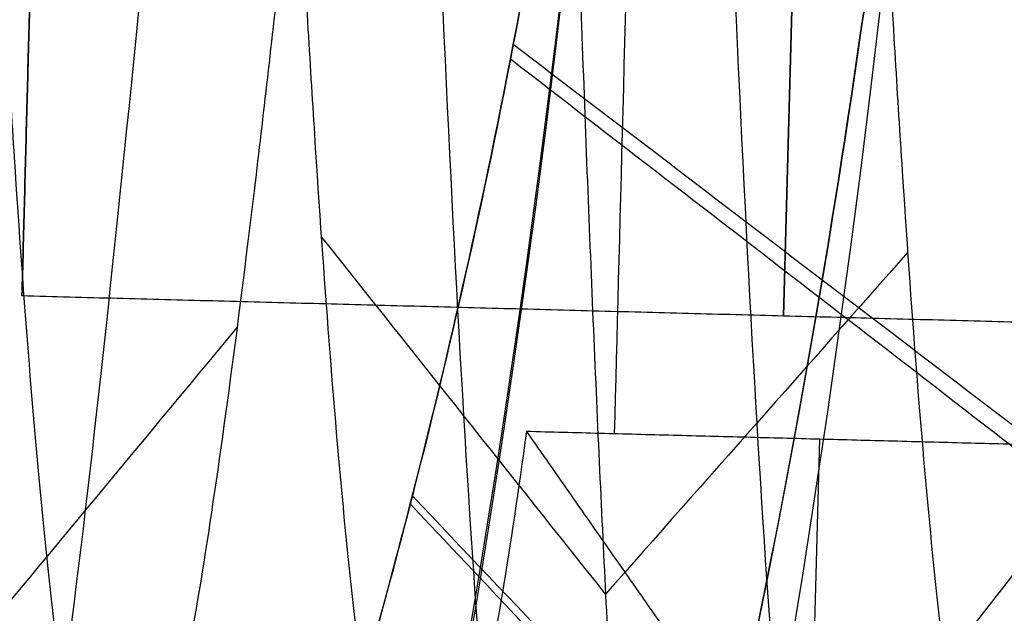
# Model space of a CAD drawing. Header units: millimetres. Extents: x -657 to 864, y -831 to 851.
# Tile 25 of 256: x -385.188 to -384.412, y -4.582 to -4.114. Entities that reach past the tile are written whole.
import ezdxf

# ---------------------------------------------------------------- set-up
doc = ezdxf.new("R2010")
doc.units = ezdxf.units.MM
doc.layers.add('Default', color=7, linetype='Continuous', true_color=0x000000)

msp = doc.modelspace()

# ---------------------------------------------------------------- linework, layer by layer
at = {"layer": 'Default', "color": 18, "true_color": 0x000000}
for p, q in [((-385.1250462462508, -2.023240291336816, 717.461257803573), (-385.1860041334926, -4.331836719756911, 717.461257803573)), ((-384.5862131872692, -4.347674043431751, 717.4612578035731), (-384.5709737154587, -3.770524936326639, 716.4612578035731)), ((-384.5709737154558, -3.770524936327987, 718.461257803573), (-384.5862131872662, -4.347674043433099, 717.4612578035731)), ((-384.5660786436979, -4.7573106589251, 716.2142781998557), (-384.5578238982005, -4.444687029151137, 716.4636741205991))]:
    msp.add_line(p, q, dxfattribs=at)
for centre, radius in [((-394.6931993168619, -2.925698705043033, 742.4612578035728), 10.50000000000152), ((-394.6931993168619, -2.925698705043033, 742.7112578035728), 10.24999999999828), ((-394.6931993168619, -2.925698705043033, 742.9612578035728), 9.999999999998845)]:
    msp.add_circle(centre, radius, dxfattribs=at)
at = {"layer": 'Default', "color": 18, "true_color": 0x000000, "extrusion": (0, 0, -1)}
for centre, radius, start, end in [((394.6931993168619, -2.925698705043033, -703.961257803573), 10.5, 181.5125286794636, 1.512528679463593), ((394.6931993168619, -2.925698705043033, -718.4612578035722), 10.50000000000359, 192.1595480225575, 1.51252867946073), ((394.6931993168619, -2.925698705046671, -732.9612578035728), 10.49999999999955, 181.5125286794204, 1.512528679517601), ((394.6931993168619, -2.925698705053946, -703.4612578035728), 9.999999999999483, 181.5125286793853, 1.512528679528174)]:
    msp.add_arc(centre, radius, start, end, dxfattribs=at)
at = {"layer": 'Default', "color": 18, "true_color": 0x000000, "extrusion": (0.9996515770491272, -0.0263955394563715, 0)}
msp.add_arc((-13.34281924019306, 717.461257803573, -384.4681177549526), 1.600000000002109, 218.571428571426, 269.9999999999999, dxfattribs=at)
at = {"layer": 'Default'}
for points, degree in [([(-142.7061499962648, -13.54773861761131, -395.9604613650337), (-275.9932653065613, 119.7393766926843, -395.9604613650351), (-409.2803806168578, 253.0264920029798, -395.9604613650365)], 2), ([(-143.5015366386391, -12.92263167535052, -396.177017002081), (-276.0820117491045, 119.657843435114, -396.1770170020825), (-408.66248685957, 252.2383185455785, -396.1770170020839)], 2), ([(-151.6223767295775, -113.8989544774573, -356.836156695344), (-330.6293234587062, 65.10799225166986, -356.8361566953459), (-509.6362701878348, 244.1149389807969, -356.8361566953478)], 2), ([(-152.2206404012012, -113.3993914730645, -357.0781166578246), (-330.6784132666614, 65.05838139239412, -357.0781166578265), (-509.1361861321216, 243.5161542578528, -357.0781166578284)], 2), ([(-363.3699987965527, 241.8283149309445, -413.9261183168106), (-503.4233651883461, 101.7749485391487, -413.9261183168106), (-643.4767315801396, -38.27841785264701, -413.9261183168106)], 2), ([(-363.800970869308, 241.2678760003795, -413.6893534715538), (-503.3585952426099, 101.7102516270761, -413.6893534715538), (-642.9162196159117, -37.84737274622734, -413.6893534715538)], 2), ([(-236.2074047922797, 159.5297223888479, -441.8413755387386), (-398.6930848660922, -2.95595768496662, -441.8413755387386), (-561.1787649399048, -165.4416377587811, -441.8413755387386)], 2), ([(-236.6391460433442, 159.0979811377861, -441.5875282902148), (-398.6930848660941, -2.95595768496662, -441.5875282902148), (-560.7470236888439, -165.0098965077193, -441.5875282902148)], 2), ([(-645.7637930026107, 107.9870391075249, -356.8361566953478), (-466.7568462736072, -71.01990762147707, -356.8361566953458), (-287.7498995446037, -250.026854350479, -356.836156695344)], 2), ([(-645.165529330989, 107.4874761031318, -357.0781166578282), (-466.7077564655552, -70.97029676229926, -357.0781166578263), (-288.2499836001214, -249.4280696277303, -357.0781166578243)], 2), ([(-351.6645166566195, -39.41630832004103, -340.6566365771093), (-393.4089760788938, 2.328151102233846, -340.6566365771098), (-435.1534355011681, 44.07261052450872, -340.6566365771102)], 2), ([(-435.1534355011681, 44.07261052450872, -340.4027153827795), (-393.4089760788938, 2.328151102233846, -340.402715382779), (-351.6645166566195, -39.41630832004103, -340.4027153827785)], 2), ([(-351.6645166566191, -39.41630832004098, -340.529675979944), (-393.4089760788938, 2.328151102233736, -340.5296759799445), (-435.1534355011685, 44.07261052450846, -340.529675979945)], 2), ([(-362.23273423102, -49.98452589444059, -340.4027153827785), (-403.9771936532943, -8.24006647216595, -340.402715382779), (-445.7216530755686, 33.5043929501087, -340.4027153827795)], 2), ([(-445.7216530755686, 33.5043929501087, -340.6566365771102), (-403.9771936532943, -8.24006647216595, -340.6566365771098), (-362.23273423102, -49.98452589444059, -340.6566365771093)], 2), ([(-362.2327342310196, -49.98452589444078, -340.529675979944), (-403.9771936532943, -8.24006647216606, -340.5296759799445), (-445.7216530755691, 33.50439295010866, -340.529675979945)], 2), ([(-434.0161709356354, -247.7402303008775, -413.9261183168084), (-293.9628045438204, -107.6868639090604, -413.9261183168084), (-153.9094381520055, 32.36650248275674, -413.9261183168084)], 2), ([(-433.5851988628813, -247.1797913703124, -413.6893534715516), (-294.027574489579, -107.622166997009, -413.6893534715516), (-154.4699501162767, 31.93545737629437, -413.6893534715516)], 2), ([(261.8024072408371, -0.9853192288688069, 715.1900953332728), (261.8024072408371, -0.9853192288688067, 590), (-70, 0, 510), (-390, 0, 590), (-392.1932708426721, -2.90678684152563, 703.961257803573), (-392.1932708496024, -2.90678684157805, 721.161257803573), (-395.6326813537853, -10.92546980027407, 725.711257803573), (-398.6930848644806, -2.955957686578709, 721.161257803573), (-398.6930848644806, -2.955957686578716, 704.7612578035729), (-398.6930848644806, -2.955957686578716, 208.6144425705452)], 3)]:
    msp.add_open_spline(points, degree=degree, dxfattribs=at)
at = {"layer": 'Default', "color": 18, "true_color": 0x000000}
msp.add_rational_spline([(-384.1968577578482, -3.202851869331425, 737.961257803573), (-383.9197045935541, 7.293489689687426, 737.9612578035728), (-394.4160461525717, 7.570642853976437, 737.9612578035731), (-404.9123877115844, 7.847796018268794, 737.9612578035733), (-405.1895408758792, -2.648545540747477, 737.9612578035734), (-405.466694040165, -13.14488709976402, 737.9612578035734), (-394.9703524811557, -13.42204026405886, 737.9612578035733), (-384.4740109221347, -13.69919342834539, 737.9612578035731), (-384.1968577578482, -3.202851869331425, 737.961257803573)], [1, 0.7071067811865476, 1, 0.7071067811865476, 1, 0.7071067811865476, 1, 0.7071067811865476, 1], degree=2, knots=[-32.98672286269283, -32.98672286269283, -32.98672286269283, -16.49336143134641, -16.49336143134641, 0, 0, 16.49336143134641, 16.49336143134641, 32.98672286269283, 32.98672286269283, 32.98672286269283], dxfattribs=at)
at = {"layer": 'Default'}
for points, knots in [([(261.8024072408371, 1.014680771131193, 715.1900953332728), (261.8030015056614, 1.014678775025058, 708.8034591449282), (260.9567843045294, 1.017193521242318, 696.3488366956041), (256.9897445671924, 1.028837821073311, 678.4136968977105), (250.5423369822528, 1.047565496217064, 661.8367354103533), (241.8084128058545, 1.072658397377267, 646.5952053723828), (230.9858778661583, 1.103389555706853, 632.6474568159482), (218.2649289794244, 1.139056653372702, 619.9374908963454), (203.6421458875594, 1.179495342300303, 608.2585027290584), (187.2325031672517, 1.22418525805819, 597.6105751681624), (169.396348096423, 1.271930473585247, 588.1059828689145), (150.5534323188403, 1.321432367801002, 579.7563399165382), (130.9067212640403, 1.371998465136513, 572.4627761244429), (103.3338816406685, 1.441349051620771, 563.8849575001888), (67.17334335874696, 1.528815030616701, 555.3842007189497), (22.63811516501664, 1.629436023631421, 548.3408201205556), (-21.85003707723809, 1.721009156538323, 544.065809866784), (-77.98452831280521, 1.821476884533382, 541.5595763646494), (-131.4421210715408, 1.891424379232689, 543.0077609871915), (-181.6017190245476, 1.918420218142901, 548.3398501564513), (-215.3685751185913, 1.915162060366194, 553.7473738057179), (-246.3421222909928, 1.887889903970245, 560.4680965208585), (-274.5484909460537, 1.834461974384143, 568.3675244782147), (-299.6527509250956, 1.75299555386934, 577.2275358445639), (-321.3424763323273, 1.642881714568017, 586.7679486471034), (-339.6453452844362, 1.502262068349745, 596.8376278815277), (-354.6645312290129, 1.326857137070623, 607.4353090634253), (-366.5174241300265, 1.124924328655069, 618.3029360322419), (-375.4907731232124, 0.9056963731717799, 629.169648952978), (-382.0387733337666, 0.6758652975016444, 639.9090452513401), (-386.5604031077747, 0.4410646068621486, 650.4229683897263), (-389.3999415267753, 0.2101197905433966, 660.4747688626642), (-390.9580051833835, -0.008301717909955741, 669.8387132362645), (-391.6528885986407, -0.2079219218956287, 678.4030377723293), (-391.8656475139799, -0.4113241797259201, 687.2332184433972), (-391.9787939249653, -0.5828872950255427, 695.2786669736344), (-392.0909241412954, -0.7338484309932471, 702.0728241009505), (-392.1853607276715, -0.8856948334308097, 707.4919667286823), (-392.2878534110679, -1.074153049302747, 712.1691466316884), (-392.4679947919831, -1.46773073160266, 716.525373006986), (-392.8201403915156, -2.288410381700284, 719.8600604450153), (-393.3555375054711, -3.534325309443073, 722.2580041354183), (-393.9889275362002, -4.843871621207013, 723.924250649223), (-394.6117241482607, -5.879025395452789, 724.8860770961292), (-395.1231516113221, -6.483833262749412, 725.3456911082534), (-395.4608048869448, -6.749914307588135, 725.5230074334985), (-395.6074201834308, -6.78529737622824, 725.541484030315), (-395.5906673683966, -6.788679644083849, 725.5460473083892), (-395.9264629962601, -6.600555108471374, 725.4185838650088), (-396.4517414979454, -6.01450457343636, 724.9481619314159), (-397.0673681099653, -4.969672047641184, 723.861564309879), (-397.6574765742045, -3.662467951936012, 721.9077033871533), (-397.9750303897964, -2.847298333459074, 719.9882734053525), (-398.1526540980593, -2.386839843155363, 718.491170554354), (-398.2613016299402, -2.103605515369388, 717.3697830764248), (-398.3420448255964, -1.893435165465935, 715.7691205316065), (-398.4034257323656, -1.733565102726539, 713.3921805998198), (-398.4561702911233, -1.596224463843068, 709.7478005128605), (-398.5017791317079, -1.477452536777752, 704.411204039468), (-398.5414780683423, -1.374074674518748, 696.9795932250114), (-398.5930202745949, -1.239854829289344, 681.559890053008), (-398.6378829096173, -1.123029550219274, 653.4196191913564), (-398.6878793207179, -0.992835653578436, 578.0875719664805), (-398.7029683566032, -0.9535434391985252, 428.0075918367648), (-398.7018938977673, -0.9563417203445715, 293.0753663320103), (-398.7020336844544, -0.9559777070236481, 208.6144425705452)], [0, 0, 0, 0, 19.16634711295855, 37.34582477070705, 54.95455793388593, 72.37087330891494, 89.90843525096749, 107.8050338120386, 126.2243237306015, 145.9766920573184, 166.4310361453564, 186.8076773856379, 207.7787507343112, 229.2682144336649, 273.4079929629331, 319.1252305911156, 364.4609384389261, 407.4249119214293, 487.6605002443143, 524.69124608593, 558.6781141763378, 590.221097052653, 619.7332428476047, 646.5047203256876, 670.0299843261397, 690.7529892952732, 709.0837204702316, 725.0529730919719, 738.8771262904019, 751.2488551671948, 762.6707539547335, 773.1183477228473, 782.5284694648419, 791.0995435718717, 798.8856642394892, 809.0325978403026, 815.2526486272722, 819.262150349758, 825.240897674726, 829.1747859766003, 831.9365103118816, 834.212400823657, 836.1330947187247, 837.6572776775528, 838.2444264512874, 838.7238144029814, 839.1053997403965, 839.4565030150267, 839.8772649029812, 840.4265639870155, 841.9242964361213, 843.9871773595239, 846.6644539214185, 847.4339321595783, 848.287016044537, 849.5316885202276, 851.6952872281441, 855.2225399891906, 860.3609730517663, 867.6419093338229, 877.4856993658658, 906.5822318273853, 952.0561695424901, 1103.456793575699, 1356.839966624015, 1356.839966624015, 1356.839966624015, 1356.839966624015]), ([(263.8024072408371, -0.985319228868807, 715.1900953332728), (263.803014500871, -0.9853212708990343, 708.7131093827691), (262.9447785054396, -0.9827707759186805, 696.0686365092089), (258.9118026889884, -0.9709328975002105, 677.8318224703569), (252.3525633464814, -0.9518803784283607, 660.9674573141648), (243.4720705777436, -0.9263664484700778, 645.4716053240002), (232.484170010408, -0.895165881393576, 631.3124606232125), (219.5938109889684, -0.8590240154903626, 618.4347520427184), (204.8058377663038, -0.8181287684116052, 606.6250323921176), (188.2416073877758, -0.7730181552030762, 595.8777466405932), (170.266298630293, -0.7249007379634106, 586.2996602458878), (151.3007351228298, -0.6750768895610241, 577.8960914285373), (131.5461534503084, -0.6242333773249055, 570.5627625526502), (103.8443500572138, -0.5545587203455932, 561.9451526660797), (67.54917991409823, -0.4667683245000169, 553.4135420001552), (22.8831943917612, -0.3658530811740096, 546.3499390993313), (-21.71441881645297, -0.274055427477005, 542.0646234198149), (-77.97531676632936, -0.1733618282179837, 539.5527810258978), (-131.5647702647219, -0.1032373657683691, 541.0040179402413), (-181.8643678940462, -0.0761640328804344, 546.3508089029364), (-215.7361448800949, -0.07943007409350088, 551.7749640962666), (-246.8192945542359, -0.1067953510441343, 558.5192421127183), (-275.1432387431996, -0.1604392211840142, 566.4512114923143), (-300.376736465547, -0.2423145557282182, 575.356297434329), (-322.2100347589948, -0.3531330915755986, 584.9587743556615), (-340.6836884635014, -0.4950201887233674, 595.1206220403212), (-355.8954730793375, -0.6726108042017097, 605.8517326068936), (-367.9421817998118, -0.8777806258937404, 616.8944873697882), (-377.09443813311, -1.10131539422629, 627.9752991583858), (-383.7902976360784, -1.336294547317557, 638.9555100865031), (-388.4188474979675, -1.576640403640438, 649.7177685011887), (-391.3229041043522, -1.812884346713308, 660.0000783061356), (-392.9120480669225, -2.035757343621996, 669.5549204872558), (-393.6174394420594, -2.238682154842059, 678.2606853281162), (-393.8316402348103, -2.443886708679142, 687.1710867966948), (-393.9445145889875, -2.615146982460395, 695.2005866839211), (-394.0565603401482, -2.76590462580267, 701.9938243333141), (-394.1508740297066, -2.917824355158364, 707.3866299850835), (-394.2510242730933, -3.101445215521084, 712.0079682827), (-394.4281661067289, -3.489846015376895, 716.151267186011), (-394.7204193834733, -4.171781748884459, 718.8682182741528), (-395.1364932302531, -5.138108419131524, 720.7186038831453), (-395.6140736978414, -6.128815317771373, 721.976854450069), (-396.0597542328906, -6.852897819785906, 722.6398214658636), (-396.3030579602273, -7.13686062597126, 722.851768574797), (-396.3536727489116, -7.138771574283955, 722.8461180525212), (-395.8178109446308, -6.855100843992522, 722.6761986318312), (-394.84975212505, -7.032912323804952, 722.7865196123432), (-394.7305742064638, -7.208995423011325, 722.912898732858), (-394.8930786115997, -7.03346223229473, 722.7842839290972), (-395.3148290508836, -6.350758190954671, 722.0933792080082), (-395.7653029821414, -5.347688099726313, 720.6062230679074), (-396.0307526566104, -4.67121736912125, 719.0322560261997), (-396.1842509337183, -4.272178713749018, 717.7280894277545), (-396.2672985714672, -4.055818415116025, 716.87868842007), (-396.335739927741, -3.877620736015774, 715.5450947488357), (-396.3957561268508, -3.721324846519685, 713.2615599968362), (-396.4475223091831, -3.586525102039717, 709.6740510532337), (-396.4930122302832, -3.468065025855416, 704.3649095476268), (-396.5325985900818, -3.36497957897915, 696.9504584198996), (-396.5841044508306, -3.23085446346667, 681.5456772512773), (-396.6289571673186, -3.114054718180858, 653.4127576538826), (-396.678950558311, -2.983868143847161, 578.0865013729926), (-396.6940398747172, -2.94457420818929, 428.0074050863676), (-396.6929650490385, -2.947373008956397, 293.0753909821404), (-396.6931048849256, -2.94700886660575, 208.6144425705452)], [0, 0, 0, 0, 19.16634711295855, 37.34582477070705, 54.95455793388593, 72.37087330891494, 89.90843525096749, 107.8050338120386, 126.2243237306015, 145.9766920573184, 166.4310361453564, 186.8076773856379, 207.7787507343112, 229.2682144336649, 273.4079929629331, 319.1252305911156, 364.4609384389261, 407.4249119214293, 487.6605002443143, 524.69124608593, 558.6781141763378, 590.221097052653, 619.7332428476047, 646.5047203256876, 670.0299843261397, 690.7529892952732, 709.0837204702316, 725.0529730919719, 738.8771262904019, 751.2488551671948, 762.6707539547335, 773.1183477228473, 782.5284694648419, 791.0995435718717, 798.8856642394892, 809.0325978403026, 815.2526486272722, 819.262150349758, 825.240897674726, 829.1747859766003, 831.9365103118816, 834.212400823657, 836.1330947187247, 837.6572776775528, 838.2444264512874, 838.7238144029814, 839.1053997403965, 839.4565030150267, 839.8772649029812, 840.4265639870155, 841.9242964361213, 843.9871773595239, 846.6644539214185, 847.4339321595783, 848.287016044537, 849.5316885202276, 851.6952872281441, 855.2225399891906, 860.3609730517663, 867.6419093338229, 877.4856993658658, 906.5822318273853, 952.0561695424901, 1103.456793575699, 1356.839966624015, 1356.839966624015, 1356.839966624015, 1356.839966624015]), ([(259.8024072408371, -0.9853192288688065, 715.1900953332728), (259.8029886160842, -0.9853211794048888, 708.8932738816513), (258.9687188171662, -0.9828419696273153, 696.6273862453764), (255.0672335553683, -0.9713901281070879, 678.9921808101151), (248.7310245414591, -0.952985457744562, 662.7009997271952), (240.1428590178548, -0.9283112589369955, 647.7123892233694), (229.484801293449, -0.8980469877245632, 633.974903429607), (216.9323825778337, -0.862852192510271, 621.4318107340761), (202.4739662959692, -0.822867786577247, 609.8829040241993), (186.2181803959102, -0.7785965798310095, 599.3338663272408), (168.5205650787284, -0.7312219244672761, 589.9024450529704), (149.7998021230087, -0.6820406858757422, 581.6065112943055), (130.2605748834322, -0.6317510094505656, 574.352570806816), (102.816307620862, -0.5627235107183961, 565.8144237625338), (66.79013669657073, -0.4755813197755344, 557.3444650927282), (22.38566962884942, -0.3752545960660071, 550.3213122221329), (-21.99270105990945, -0.2839066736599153, 546.056644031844), (-77.99986150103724, -0.1836664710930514, 543.5560631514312), (-131.324180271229, -0.1138980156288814, 545.0011829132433), (-181.3414789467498, -0.08698103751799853, 550.3183377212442), (-215.0012654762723, -0.0902312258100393, 555.7088949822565), (-245.8624704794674, -0.117408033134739, 562.405480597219), (-273.9477448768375, -0.1706137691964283, 570.2714050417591), (-298.9181749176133, -0.2516569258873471, 579.0847500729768), (-320.4584867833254, -0.3610380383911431, 588.5606020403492), (-338.5824336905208, -0.5003302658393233, 598.5337385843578), (-353.3995797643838, -0.6734423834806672, 608.9914499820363), (-365.0493640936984, -0.8719826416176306, 619.6755391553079), (-373.8353512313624, -1.086699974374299, 630.318024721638), (-380.2286662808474, -1.311144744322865, 640.8054644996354), (-384.6386038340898, -1.540151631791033, 651.0599282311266), (-387.4109060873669, -1.76557250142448, 660.8714195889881), (-388.9367208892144, -1.979370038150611, 670.037155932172), (-389.6208224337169, -2.17559194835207, 678.4557295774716), (-389.832177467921, -2.377178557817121, 687.2062512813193), (-389.9457371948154, -2.549290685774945, 695.2745775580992), (-390.0576556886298, -2.699929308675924, 702.0581946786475), (-390.1520435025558, -2.851833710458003, 707.4665461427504), (-390.2535158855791, -3.038082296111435, 712.1180545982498), (-390.4324482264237, -3.429921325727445, 716.3888483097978), (-390.7606290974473, -4.193939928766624, 719.4764331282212), (-391.2532526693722, -5.343518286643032, 721.6953427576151), (-391.8702757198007, -6.61383448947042, 723.3201151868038), (-392.5128095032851, -7.709544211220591, 724.3524105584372), (-393.234285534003, -8.56456011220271, 725.0078679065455), (-393.8699647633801, -9.133541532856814, 725.3992380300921), (-395.162596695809, -9.726318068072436, 725.7486555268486), (-396.9200761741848, -9.407615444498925, 725.5550950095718), (-397.7209965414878, -8.760700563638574, 725.104988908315), (-398.5147798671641, -7.884358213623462, 724.38370635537), (-399.1290044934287, -6.792751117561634, 723.2285243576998), (-399.7006864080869, -5.542096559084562, 721.3513215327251), (-399.9937994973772, -4.782665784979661, 719.561742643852), (-400.1621148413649, -4.347950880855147, 718.1469633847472), (-400.2590068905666, -4.095106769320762, 717.1487097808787), (-400.3342743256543, -3.899260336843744, 715.6681652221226), (-400.3950190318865, -3.741025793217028, 713.3333584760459), (-400.4473300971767, -3.604821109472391, 709.7145756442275), (-400.4928830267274, -3.486192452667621, 704.3903525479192), (-400.5325319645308, -3.382945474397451, 696.9664692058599), (-400.5840575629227, -3.248768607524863, 681.5534881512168), (-400.6289157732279, -3.131954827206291, 653.4165284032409), (-400.6789107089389, -3.001764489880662, 578.0870897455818), (-400.6939997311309, -2.962471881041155, 428.0075077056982), (-400.6929250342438, -2.965270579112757, 293.0753774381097), (-400.6930648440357, -2.964906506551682, 208.6144425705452)], [0, 0, 0, 0, 19.16634711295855, 37.34582477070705, 54.95455793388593, 72.37087330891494, 89.90843525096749, 107.8050338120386, 126.2243237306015, 145.9766920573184, 166.4310361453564, 186.8076773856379, 207.7787507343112, 229.2682144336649, 273.4079929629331, 319.1252305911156, 364.4609384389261, 407.4249119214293, 487.6605002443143, 524.69124608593, 558.6781141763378, 590.221097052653, 619.7332428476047, 646.5047203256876, 670.0299843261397, 690.7529892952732, 709.0837204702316, 725.0529730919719, 738.8771262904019, 751.2488551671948, 762.6707539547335, 773.1183477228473, 782.5284694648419, 791.0995435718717, 798.8856642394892, 809.0325978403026, 815.2526486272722, 819.262150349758, 825.240897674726, 829.1747859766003, 831.9365103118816, 834.212400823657, 836.1330947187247, 837.6572776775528, 838.2444264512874, 838.7238144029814, 839.1053997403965, 839.4565030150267, 839.8772649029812, 840.4265639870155, 841.9242964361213, 843.9871773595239, 846.6644539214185, 847.4339321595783, 848.287016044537, 849.5316885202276, 851.6952872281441, 855.2225399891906, 860.3609730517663, 867.6419093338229, 877.4856993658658, 906.5822318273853, 952.0561695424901, 1103.456793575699, 1356.839966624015, 1356.839966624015, 1356.839966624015, 1356.839966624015]), ([(261.8024072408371, -2.985319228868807, 715.1900953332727), (261.8030016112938, -2.985321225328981, 708.8029241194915), (260.9567130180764, -2.982806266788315, 696.347186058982), (256.9892916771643, -2.971160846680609, 678.4103063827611), (250.5412509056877, -2.952431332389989, 661.8317216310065), (241.8065167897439, -2.927336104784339, 646.5887891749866), (230.9830934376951, -2.896602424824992, 632.6399072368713), (218.2612645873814, -2.860932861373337, 619.929071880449), (203.63765817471, -2.820491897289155, 608.2494336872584), (187.2272846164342, -2.775799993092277, 597.6010377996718), (169.3905156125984, -2.728053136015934, 588.0961224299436), (150.5471049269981, -2.678549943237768, 579.7462628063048), (130.9000070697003, -2.627982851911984, 572.4525572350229), (103.3267760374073, -2.55863128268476, 563.8746189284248), (67.16597325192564, -2.471164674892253, 555.3738063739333), (22.63074885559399, -2.370543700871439, 548.3304312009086), (-21.85708279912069, -2.278971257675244, 544.0554575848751), (-77.99064995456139, -2.178505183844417, 541.5492678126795), (-131.4468294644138, -2.10855976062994, 542.9974398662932), (-181.6041278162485, -2.081565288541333, 548.3292964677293), (-215.3688352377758, -2.084823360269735, 553.7364852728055), (-246.3396427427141, -2.11209328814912, 560.4566261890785), (-274.5424926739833, -2.165514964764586, 568.3550920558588), (-299.6421604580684, -2.246967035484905, 577.2135116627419), (-321.326045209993, -2.35705284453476, 586.7514277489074), (-339.6207768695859, -2.497612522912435, 596.8167327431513), (-354.6305216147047, -2.672910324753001, 607.4078735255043), (-366.4741217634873, -2.874687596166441, 618.2670904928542), (-375.43901624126, -3.093711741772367, 629.1236749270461), (-381.9801905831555, -3.323304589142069, 639.8519293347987), (-386.497048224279, -3.55785664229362, 650.3547283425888), (-389.3338686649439, -3.788576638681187, 660.3967290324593), (-390.8907637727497, -4.00682566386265, 669.7533631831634), (-391.5853732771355, -4.206352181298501, 678.3133771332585), (-391.798170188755, -4.409741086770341, 687.1441196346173), (-391.911457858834, -4.581550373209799, 695.1964972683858), (-392.0232918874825, -4.731985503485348, 701.9791949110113), (-392.1175568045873, -4.883963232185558, 707.3612093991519), (-392.2166867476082, -5.06537446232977, 711.9568762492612), (-392.3926195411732, -5.452036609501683, 716.0147424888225), (-392.6609080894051, -6.077311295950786, 718.4845909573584), (-393.0342083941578, -6.947301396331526, 720.1559425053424), (-393.4954218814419, -7.898778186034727, 721.3727189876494), (-393.960839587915, -8.683416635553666, 722.1061549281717), (-394.4141918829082, -9.217587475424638, 722.5139453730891), (-394.7628326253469, -9.522398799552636, 722.7223486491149), (-395.372987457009, -9.796121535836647, 722.8833701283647), (-396.1791609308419, -9.65184812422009, 722.7955673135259), (-396.5251077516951, -9.369140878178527, 722.5993037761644), (-396.9561169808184, -8.90331587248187, 722.2198283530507), (-397.3764654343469, -8.173837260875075, 721.4603392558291), (-397.8085128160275, -7.227316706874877, 720.0498412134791), (-398.0495217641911, -6.606584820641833, 718.6057252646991), (-398.1937116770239, -6.2332897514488, 717.383882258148), (-398.2650038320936, -6.047319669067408, 716.6576151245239), (-398.3279694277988, -5.883445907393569, 715.4441394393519), (-398.3873494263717, -5.728785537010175, 713.2027378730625), (-398.4386821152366, -5.595121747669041, 709.6408261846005), (-398.4841161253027, -5.476804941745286, 704.3440580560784), (-398.5236524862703, -5.373850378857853, 696.9373344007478), (-398.5751417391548, -5.239768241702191, 681.5392753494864), (-398.6199900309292, -5.122979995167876, 653.4096668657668), (-398.6699819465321, -4.992796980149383, 578.086019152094), (-398.6850712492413, -4.953502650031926, 428.0073209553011), (-398.683996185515, -4.956301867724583, 293.07540208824), (-398.6841360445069, -4.955937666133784, 208.6144425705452)], [0, 0, 0, 0, 19.16634711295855, 37.34582477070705, 54.95455793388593, 72.37087330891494, 89.90843525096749, 107.8050338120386, 126.2243237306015, 145.9766920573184, 166.4310361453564, 186.8076773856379, 207.7787507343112, 229.2682144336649, 273.4079929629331, 319.1252305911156, 364.4609384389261, 407.4249119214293, 487.6605002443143, 524.69124608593, 558.6781141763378, 590.221097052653, 619.7332428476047, 646.5047203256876, 670.0299843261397, 690.7529892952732, 709.0837204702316, 725.0529730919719, 738.8771262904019, 751.2488551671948, 762.6707539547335, 773.1183477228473, 782.5284694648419, 791.0995435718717, 798.8856642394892, 809.0325978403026, 815.2526486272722, 819.262150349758, 825.240897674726, 829.1747859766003, 831.9365103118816, 834.212400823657, 836.1330947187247, 837.6572776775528, 838.2444264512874, 838.7238144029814, 839.1053997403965, 839.4565030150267, 839.8772649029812, 840.4265639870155, 841.9242964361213, 843.9871773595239, 846.6644539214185, 847.4339321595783, 848.287016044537, 849.5316885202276, 851.6952872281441, 855.2225399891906, 860.3609730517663, 867.6419093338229, 877.4856993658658, 906.5822318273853, 952.0561695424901, 1103.456793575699, 1356.839966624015, 1356.839966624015, 1356.839966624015, 1356.839966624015]), ([(-204.2387200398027, -197.4103225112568, -340.302476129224), (-213.4151293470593, -188.2339132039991, -350.7035130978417), (-241.4501654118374, -160.1988771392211, -379.344345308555), (-305.9459293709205, -95.70311318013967, -426.6492003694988), (-363.1710691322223, -38.47797341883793, -441.8413755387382), (-398.6930848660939, -2.955957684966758, -441.8413755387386)], [2.415480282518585, 2.415480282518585, 2.415480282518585, 2.415480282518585, 70.39614350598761, 198.6360556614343, 404.9955273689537, 404.9955273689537, 404.9955273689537, 404.9955273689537]), ([(-204.750297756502, -196.8987447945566, -340.5563233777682), (-213.8042546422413, -187.8447879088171, -350.7875223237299), (-241.7014227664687, -159.9476197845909, -379.242284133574), (-306.0053790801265, -95.64366347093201, -426.4059607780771), (-363.1933880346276, -38.4556545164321, -441.5875282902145), (-398.6930848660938, -2.95595768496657, -441.5875282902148)], [2.408267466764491, 2.408267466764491, 2.408267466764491, 2.408267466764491, 69.36707553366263, 197.5378925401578, 403.786178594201, 403.786178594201, 403.786178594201, 403.786178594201])]:
    msp.add_open_spline(points, degree=3, knots=knots, dxfattribs=at)
at = {"layer": 'Default', "color": 18, "true_color": 0x000000}
for points, degree in [([(-387.2238641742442, -3.122924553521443, 715.461257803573), (-387.2161985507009, -3.029702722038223, 715.461257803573), (-387.2008673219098, -2.843259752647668, 715.474362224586), (-387.1780153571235, -2.569082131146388, 715.532946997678), (-387.1554503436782, -2.30577192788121, 715.629312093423), (-387.1333087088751, -2.058495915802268, 715.761569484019), (-387.111718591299, -1.832106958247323, 715.9271279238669), (-387.0907973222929, -1.631048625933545, 716.1227437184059), (-387.0706491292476, -1.459268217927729, 716.344584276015), (-387.0513630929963, -1.320139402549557, 716.5883031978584), (-387.0330114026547, -1.216396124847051, 716.8491254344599), (-387.0156479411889, -1.150079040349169, 717.1219408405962), (-386.9993072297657, -1.122495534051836, 717.4014042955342), (-386.9840037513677, -1.134194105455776, 717.682040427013), (-386.9697316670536, -1.184953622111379, 717.9583508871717), (-386.9564649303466, -1.273787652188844, 718.2249220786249), (-386.9441577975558, -1.398963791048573, 718.47653122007), (-386.9327457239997, -1.558037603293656, 718.70824867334), (-386.9221466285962, -1.74790051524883, 718.9155345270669), (-386.9122625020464, -1.96484071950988, 719.094327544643), (-386.9029813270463, -2.204615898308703, 719.2411247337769), (-386.8941792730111, -2.462536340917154, 719.3530499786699), (-386.8857231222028, -2.733556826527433, 719.427910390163), (-386.8774728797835, -3.012375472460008, 719.464239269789), (-386.8692845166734, -3.293537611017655, 719.461324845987), (-386.8610127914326, -3.571542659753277, 719.419224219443), (-386.8525140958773, -3.840951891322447, 719.338762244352), (-386.843649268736, -4.096494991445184, 719.221515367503), (-386.8342863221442, -4.333173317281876, 719.0697807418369), (-386.8243030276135, -4.546357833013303, 718.8865312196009), (-386.8135893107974, -4.731879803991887, 718.6753571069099), (-386.8020494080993, -4.886112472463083, 718.4403958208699), (-386.7896037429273, -5.006042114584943, 718.1862508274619), (-386.7761904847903, -5.089327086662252, 717.9179014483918), (-386.7617667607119, -5.134343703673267, 717.6406053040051), (-386.7463094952, -5.140218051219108, 717.3597953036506), (-386.7298158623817, -5.106843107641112, 717.0809732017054), (-386.7123033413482, -5.034880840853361, 716.8096018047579), (-386.6938093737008, -4.925749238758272, 716.5509979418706), (-386.6743906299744, -4.781594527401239, 716.3102282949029), (-386.6541218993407, -4.605249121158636, 716.0920101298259), (-386.6330946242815, -4.400176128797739, 715.9006188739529), (-386.6114151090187, -4.170401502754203, 715.739804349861), (-386.5892024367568, -3.920435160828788, 715.6127173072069), (-386.5665861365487, -3.655182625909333, 715.521847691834), (-386.5437036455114, -3.379848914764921, 715.468975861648), (-386.5206976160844, -3.099836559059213, 715.455137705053), (-386.4977131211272, -2.820639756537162, 715.4806043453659), (-386.4748948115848, -2.547736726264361, 715.5448768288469), (-386.4523840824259, -2.286482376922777, 715.646695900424), (-386.4303163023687, -2.042003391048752, 715.7840666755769), (-386.4088181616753, -1.81909778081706, 715.954297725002), (-386.3880051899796, -1.622140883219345, 716.154053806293), (-386.3679794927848, -1.454999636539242, 716.379421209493), (-386.3488277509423, -1.320956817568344, 716.6259844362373), (-386.3306195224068, -1.222646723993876, 716.8889127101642), (-386.3134058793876, -1.162003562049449, 717.1630546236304), (-386.2972184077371, -1.140223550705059, 717.4430390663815), (-386.2820685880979, -1.157741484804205, 717.7233804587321), (-386.2679475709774, -1.214222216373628, 717.9985862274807), (-386.2548263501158, -1.308567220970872, 718.2632644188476), (-386.2426563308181, -1.438936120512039, 718.512229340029), (-386.2313702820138, -1.602782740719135, 718.740603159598), (-386.2208836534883, -1.796904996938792, 718.943911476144), (-386.2110962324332, -2.017507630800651, 719.118170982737), (-386.2018941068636, -2.260276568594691, 719.259967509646), (-386.1931518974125, -2.520463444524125, 719.366522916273), (-386.184735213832, -2.792978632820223, 719.4357495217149), (-386.176503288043, -3.07249096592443, 719.4662910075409), (-386.1683117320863, -3.353532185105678, 719.457548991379), (-386.1600153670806, -3.630604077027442, 719.4096947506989), (-386.1514710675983, -3.898286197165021, 719.3236658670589), (-386.1425405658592, -4.151342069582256, 719.2011478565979), (-386.133093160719, -4.38482178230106, 719.0445411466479), (-386.1230082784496, -4.594158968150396, 718.8569140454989), (-386.1121778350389, -4.775260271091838, 718.6419426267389), (-386.100508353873, -4.924585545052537, 718.403838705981), (-386.0879227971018, -5.039217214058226, 718.1472673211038), (-386.0743620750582, -5.116917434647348, 717.8772553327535), (-386.0597862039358, -5.156171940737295, 717.5990929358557), (-386.0441750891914, -5.156219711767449, 717.3182300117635), (-386.027528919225, -5.117067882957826, 717.0401693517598), (-386.0098681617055, -5.039491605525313, 716.7703588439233), (-385.9912331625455, -4.92501885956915, 716.5140847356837), (-385.9716833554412, -4.775900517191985, 716.276368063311), (-385.9512960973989, -4.59506624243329, 716.061866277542), (-385.9301651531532, -4.386067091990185, 715.874781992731), (-385.9083988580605, -4.153005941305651, 715.718780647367), (-385.8861179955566, -3.900457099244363, 715.596918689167), (-385.8634534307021, -3.633376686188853, 715.511583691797), (-385.840543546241, -3.357005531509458, 715.464447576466), (-385.8175315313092, -3.07676649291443, 715.4564338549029), (-385.794562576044, -2.798158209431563, 715.487699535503), (-385.7717810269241, -2.526647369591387, 715.557632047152), (-385.7493275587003, -2.267561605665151, 715.664861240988), (-385.7273364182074, -2.025985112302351, 715.807286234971), (-385.7059327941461, -1.806659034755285, 715.982116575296), (-385.6852303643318, -1.613888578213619, 716.1859269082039), (-385.6653290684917, -1.451458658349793, 716.414724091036), (-385.646313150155, -1.322559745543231, 716.6640254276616), (-385.6282495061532, -1.22972535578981, 716.9289464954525), (-385.6111863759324, -1.174782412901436, 717.2042968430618), (-385.5951523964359, -1.158815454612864, 717.4846816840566), (-385.5801560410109, -1.182145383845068, 717.7646075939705), (-385.5661854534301, -1.244323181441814, 718.0385901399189), (-385.5532086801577, -1.344138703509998, 718.3012613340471), (-385.5411742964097, -1.479644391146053, 718.547474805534), (-385.5300124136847, -1.648193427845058, 718.7724066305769), (-385.5196360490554, -1.846491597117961, 718.9716498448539), (-385.5099428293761, -2.070661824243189, 719.141300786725), (-385.5008169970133, -2.316320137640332, 719.27803557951), (-385.4921316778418, -2.578661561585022, 719.379175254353), (-385.4837513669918, -2.852554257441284, 719.44273823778), (-385.4755345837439, -3.132640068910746, 719.4674791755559), (-385.4673366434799, -3.41343950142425, 719.45291333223), (-385.4590124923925, -3.689459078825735, 719.399326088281), (-385.4504195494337, -3.955298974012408, 719.3077673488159), (-385.4414204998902, -4.205758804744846, 719.1800309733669), (-385.4318859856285, -4.435939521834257, 719.0186196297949), (-385.4216971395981, -4.641339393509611, 718.8266957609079), (-385.4107479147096, -4.81794220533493, 718.608019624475), (-385.3989471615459, -4.962295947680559, 718.366875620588), (-385.386220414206, -5.071580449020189, 718.1079883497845), (-385.3725113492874, -5.143662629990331, 717.8364300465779), (-385.3577828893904, -5.177138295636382, 717.5575212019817), (-385.3420179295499, -5.171359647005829, 717.2767263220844), (-385.325219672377, -5.126447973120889, 716.9995468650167), (-385.3074115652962, -5.043291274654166, 716.7314134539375), (-385.2886368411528, -4.923526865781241, 716.4775794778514), (-385.2689576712, -4.769509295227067, 716.243018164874), (-385.2484539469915, -4.584264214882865, 716.0323251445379), (-385.2272217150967, -4.371429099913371, 715.849628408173), (-385.2053712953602, -4.135181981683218, 715.6985074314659), (-385.1830251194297, -3.880159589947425, 715.5819230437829), (-385.1603153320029, -3.611366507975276, 715.5021594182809), (-385.1373812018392, -3.334077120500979, 715.460779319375), (-385.1143663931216, -3.053732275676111, 715.4585934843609), (-385.0914161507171, -2.775832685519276, 715.495644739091), (-385.0686744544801, -2.50583115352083, 715.571207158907), (-385.046281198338, -2.249025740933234, 715.6838002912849), (-385.0243694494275, -2.010455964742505, 715.831218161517), (-385.0030628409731, -1.794804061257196, 716.010572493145), (-384.982473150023, -1.606303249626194, 716.2183492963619), (-384.9626981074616, -1.448654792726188, 716.450477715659), (-384.9438194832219, -1.324955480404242, 716.7024097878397), (-384.9259014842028, -1.237636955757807, 716.9692095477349), (-384.9089894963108, -1.188418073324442, 717.2456497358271), (-384.8931091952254, -1.178271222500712, 717.5263142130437), (-384.8782660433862, -1.207403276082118, 717.8057040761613), (-384.8644451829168, -1.275251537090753, 718.0783453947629), (-384.8516117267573, -1.38049476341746, 718.3388964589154), (-384.8397114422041, -1.521079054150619, 718.5822524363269), (-384.8286718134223, -1.694258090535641, 718.803645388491), (-384.8184034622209, -1.896646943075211, 718.998737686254), (-384.8088018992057, -2.124288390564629, 719.163706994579), (-384.7997495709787, -2.372730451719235, 719.2953211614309), (-384.7911181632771, -2.63711361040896, 719.391001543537), (-384.7827711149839, -2.912266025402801, 719.4488735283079), (-384.7745662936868, -3.192804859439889, 719.4678032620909), (-384.7663587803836, -3.47324174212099, 719.447419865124), (-384.7580037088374, -3.748090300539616, 719.388122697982), (-384.7493591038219, -4.011973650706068, 719.2910735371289), (-384.740288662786, -4.25972974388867, 719.158173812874), (-384.7306644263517, -4.486512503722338, 718.992027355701), (-384.7203692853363, -4.687886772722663, 718.7958893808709), (-384.7092992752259, -4.859915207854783, 718.573602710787), (-384.6973656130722, -4.999235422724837, 718.3295224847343), (-384.684496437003, -5.103125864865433, 718.0684308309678), (-384.6706382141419, -5.169559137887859, 717.7954431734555), (-384.6557567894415, -5.197241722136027, 717.5159080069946), (-384.6398380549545, -5.185639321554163, 717.2353021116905), (-384.6228882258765, -5.134987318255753, 716.9591232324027), (-384.6049337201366, -5.046286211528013, 716.6927824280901), (-384.5860206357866, -4.921281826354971, 716.4414978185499), (-384.5728161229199, -4.815381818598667, 716.2872947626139), (-384.5660786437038, -4.757310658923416, 716.2142781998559)], 3), ([(-384.8937362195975, -3.18445097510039, 715.8612578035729), (-384.9010093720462, -3.260046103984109, 715.8612578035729), (-384.9155560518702, -3.411245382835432, 715.87200678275), (-384.9373201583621, -3.634104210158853, 715.920430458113), (-384.9587164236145, -3.846630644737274, 715.999436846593), (-384.9799404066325, -4.047467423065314, 716.108844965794), (-385.0004463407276, -4.228580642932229, 716.2439159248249), (-385.0207671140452, -4.391761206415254, 716.4061695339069), (-385.0405706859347, -4.530844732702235, 716.5917572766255), (-385.0595983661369, -4.641433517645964, 716.7952806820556), (-385.0775196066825, -4.720410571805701, 717.0089178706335), (-385.0945596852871, -4.768494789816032, 717.2306515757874), (-385.1110450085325, -4.78485739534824, 717.4611025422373), (-385.1266789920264, -4.767722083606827, 717.6920549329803), (-385.1413298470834, -4.717941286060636, 717.9164757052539), (-385.1549545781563, -4.638152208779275, 718.1285158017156), (-385.1679227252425, -4.52847452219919, 718.328984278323), (-385.1803004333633, -4.389709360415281, 718.513823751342), (-385.1919968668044, -4.225990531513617, 718.676553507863), (-385.2029726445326, -4.043355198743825, 718.81247719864), (-385.2134728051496, -3.843830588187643, 718.921255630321), (-385.223714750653, -3.628911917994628, 719.0015287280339), (-385.2337762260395, -3.403244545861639, 719.0505114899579), (-385.240339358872, -3.251115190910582, 719.061257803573), (-385.2436142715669, -3.175212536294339, 719.061257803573)], 3), ([(-384.7886835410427, -4.438591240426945, 716.463674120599), (-384.795114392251, -4.485026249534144, 716.5220943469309), (-384.8077655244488, -4.569783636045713, 716.6454884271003), (-384.8261433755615, -4.670259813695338, 716.848039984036), (-384.8435500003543, -4.740673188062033, 717.0602939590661), (-384.8603022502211, -4.781137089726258, 717.2822672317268), (-384.8761031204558, -4.790079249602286, 717.5060854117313), (-384.8911728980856, -4.767626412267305, 717.7304157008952), (-384.9053826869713, -4.714032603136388, 717.9489034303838), (-384.9187810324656, -4.630730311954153, 718.1575172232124), (-384.9315233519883, -4.518108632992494, 718.3538764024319), (-384.9434415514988, -4.380639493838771, 718.530730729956), (-384.9548315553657, -4.218623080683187, 718.6879152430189), (-384.9656004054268, -4.037637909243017, 718.8199840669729), (-384.9760447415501, -3.83782403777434, 718.9267512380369), (-384.9861280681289, -3.625244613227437, 719.0041394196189), (-384.9958968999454, -3.40585582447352, 719.0507601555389), (-385.0023516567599, -3.25626212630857, 719.061257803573), (-385.0055774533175, -3.181497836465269, 719.061257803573)], 3), ([(-384.3269642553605, -4.450782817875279, 716.463674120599), (-384.3333951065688, -4.497217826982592, 716.5220943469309), (-384.3460462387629, -4.581975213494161, 716.6454884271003), (-384.364424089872, -4.682451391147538, 716.848039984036), (-384.3818307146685, -4.752864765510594, 717.0602939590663), (-384.3985829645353, -4.793328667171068, 717.2822672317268), (-384.41438383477, -4.802270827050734, 717.5060854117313), (-384.4294536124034, -4.779817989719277, 717.7304157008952), (-384.4436634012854, -4.726224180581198, 717.9489034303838), (-384.4570617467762, -4.642921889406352, 718.1575172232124), (-384.4698040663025, -4.530300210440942, 718.3538764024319), (-384.481722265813, -4.392831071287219, 718.530730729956), (-384.4931122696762, -4.230814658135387, 718.6879152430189), (-384.5038811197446, -4.049829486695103, 718.8199840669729), (-384.5143254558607, -3.850015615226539, 718.9267512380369), (-384.5244087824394, -3.637436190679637, 719.0041394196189), (-384.5341776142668, -3.418047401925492, 719.0507601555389), (-384.5406323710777, -3.26845370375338, 719.061257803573), (-384.5438581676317, -3.193689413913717, 719.061257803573)], 3), ([(-397.4413298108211, -3.439115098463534, -270.4609124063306), (-344.3632042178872, -56.51724069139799, -299.2752075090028), (-291.2850786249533, -109.5953662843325, -328.089502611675)], 2), ([(-397.9771210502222, -3.671921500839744, -271.0190335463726), (-344.8989954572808, -56.75004709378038, -299.8333286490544), (-291.8208698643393, -109.828172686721, -328.6476237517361)], 2), ([(-385.1860041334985, -4.331836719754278, 717.461257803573), (-385.17838439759, -4.043262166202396, 716.961257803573), (-385.1707646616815, -3.754687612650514, 716.461257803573)], 2), ([(-385.1707646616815, -3.754687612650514, 718.461257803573), (-385.17838439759, -4.043262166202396, 717.961257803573), (-385.1860041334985, -4.331836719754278, 717.461257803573)], 2), ([(-291.5178850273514, -110.1311575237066, -327.5313814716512), (-344.5960106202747, -57.05303193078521, -298.7170863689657), (-397.6741362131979, -3.974906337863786, -269.9027912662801)], 2), ([(-384.3126178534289, -4.50478973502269, 719.154301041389), (-384.4747862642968, -4.381154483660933, 719.0199325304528), (-384.6369546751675, -4.257519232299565, 718.8855640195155), (-384.7991230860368, -4.133883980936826, 718.7511955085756)], 3), ([(-384.3150540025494, -4.520722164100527, 715.7794967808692), (-384.4771518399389, -4.395625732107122, 715.9129698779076), (-384.6392496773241, -4.270529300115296, 716.0464429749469), (-384.8013475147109, -4.145432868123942, 716.1799160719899)], 3), ([(-398.2099274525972, -4.207712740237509, -270.4609124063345), (-345.1318018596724, -57.28583833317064, -299.2752075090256), (-292.0536762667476, -110.3639639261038, -328.0895026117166)], 2), ([(-384.7264470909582, -4.566634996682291, 718.9115285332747), (-384.800983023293, -4.472810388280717, 718.8148381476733), (-384.8755189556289, -4.378985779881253, 718.7181477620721), (-384.9500548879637, -4.285161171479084, 718.6214573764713)], 3), ([(-384.4883555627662, -4.297352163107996, 718.621457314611), (-384.5677388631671, -4.387112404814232, 718.7181475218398), (-384.6471221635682, -4.47687264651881, 718.8148377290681), (-384.7265054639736, -4.566632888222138, 718.9115279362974)], 3), ([(-383.9864222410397, -4.363511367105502, 717.461257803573), (-384.5862131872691, -4.34767404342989, 717.461257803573), (-385.1860041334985, -4.331836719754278, 717.461257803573)], 2), ([(-385.0165979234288, -4.356539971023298, 716.3751695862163), (-385.0961434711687, -4.452393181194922, 716.2846537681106), (-385.1756890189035, -4.54824639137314, 716.1941379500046), (-385.2552345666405, -4.644099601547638, 716.1036221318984)], 3), ([(-384.3269642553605, -4.450782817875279, 716.463674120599), (-384.5578238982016, -4.444687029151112, 716.463674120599), (-384.7886835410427, -4.438591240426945, 716.463674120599)], 2), ([(-384.7886835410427, -4.438591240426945, 716.463674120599), (-384.6773810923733, -4.59795094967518, 716.3389761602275), (-384.5660786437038, -4.757310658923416, 716.2142781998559)], 2), ([(-384.5660786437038, -4.757310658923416, 716.2142781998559), (-384.4465214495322, -4.604046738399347, 716.3389761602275), (-384.3269642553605, -4.450782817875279, 716.463674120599)], 2), ([(-384.400928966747, -5.003960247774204, 716.2562539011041), (-384.5606954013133, -4.834521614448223, 716.3518891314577), (-384.7204618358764, -4.665082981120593, 716.4475243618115), (-384.8802282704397, -4.495644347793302, 716.5431595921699)], 3), ([(-384.3991519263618, -4.995140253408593, 718.6782214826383), (-384.5589642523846, -4.826511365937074, 718.5816370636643), (-384.7187765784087, -4.657882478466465, 718.4850526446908), (-384.8785889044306, -4.489253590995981, 718.388468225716)], 3)]:
    msp.add_open_spline(points, degree=degree, dxfattribs=at)
for points, knots in [([(-387.339293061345, -3.119878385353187, 715.6613184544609), (-387.3232499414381, -2.93848953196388, 715.6614115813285), (-387.2863482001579, -2.521214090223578, 715.7248841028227), (-387.230407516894, -1.93696693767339, 716.0446455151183), (-387.1745947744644, -1.485440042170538, 716.6079381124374), (-387.1254023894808, -1.284639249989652, 717.3018754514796), (-387.0836467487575, -1.365482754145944, 718.0202141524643), (-387.0490057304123, -1.715771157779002, 718.6529762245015), (-387.0200679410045, -2.282052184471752, 719.1032851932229), (-386.9945488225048, -2.977805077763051, 719.3021983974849), (-386.9696404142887, -3.696686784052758, 719.2192620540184), (-386.9424412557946, -4.328813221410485, 718.8671737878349), (-386.9104006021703, -4.777582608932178, 718.299838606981), (-386.8717089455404, -4.9744652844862, 717.6041160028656), (-386.8255750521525, -4.889495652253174, 716.8865216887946), (-386.7723471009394, -4.535859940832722, 716.2569199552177), (-386.7134593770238, -3.967877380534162, 715.8117033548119), (-386.6512126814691, -3.272683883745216, 715.6190349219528), (-386.5884220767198, -2.556891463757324, 715.7084123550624), (-386.5279858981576, -1.930265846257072, 716.0661518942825), (-386.472442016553, -1.488921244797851, 716.6374833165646), (-386.4235792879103, -1.300605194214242, 717.3349353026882), (-386.3821636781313, -1.394326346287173, 718.0517273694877), (-386.3478209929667, -1.755913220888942, 718.6781180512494), (-386.3190941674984, -2.330183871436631, 719.1182064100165), (-386.2936663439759, -3.029394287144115, 719.3046145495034), (-386.2687155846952, -3.746672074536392, 719.2088032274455), (-386.2413469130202, -4.372378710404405, 718.8454412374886), (-386.2090355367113, -4.81089529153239, 718.2701596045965), (-386.1700133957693, -4.9952618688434, 717.5710344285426), (-386.1235398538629, -4.897429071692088, 716.8551023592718), (-386.0700150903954, -4.532552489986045, 716.2319731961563), (-386.0109188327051, -3.956672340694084, 715.7970485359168), (-385.948583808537, -3.258133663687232, 715.6169157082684), (-385.8858386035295, -2.544060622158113, 715.7191531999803), (-385.8255746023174, -1.923955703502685, 716.0881083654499), (-385.7703033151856, -1.492934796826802, 716.6672938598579), (-385.721771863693, -1.317164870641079, 717.3680358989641), (-385.680695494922, -1.423733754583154, 718.0830502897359), (-385.6466480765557, -1.796502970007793, 718.7028677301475), (-385.6181273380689, -2.378578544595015, 719.132593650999), (-385.5927848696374, -3.08102152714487, 719.3064366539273), (-385.5677856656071, -3.796464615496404, 719.1977812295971), (-385.5402421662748, -4.41555018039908, 718.823262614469), (-385.507656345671, -4.843673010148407, 718.2402199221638), (-385.4683021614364, -5.015464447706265, 717.5379174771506), (-385.4214898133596, -4.904800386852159, 716.823878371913), (-385.3676713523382, -4.528800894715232, 716.2074225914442), (-385.3083714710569, -3.945209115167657, 715.7829300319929), (-385.2459540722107, -3.243550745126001, 715.6153908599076), (-385.1832603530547, -2.531427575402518, 715.7304554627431), (-385.1231738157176, -1.91804356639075, 716.1105073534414), (-385.0681788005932, -1.497485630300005, 716.6973602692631), (-385.019980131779, -1.334318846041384, 717.4011665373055), (-384.9792421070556, -1.45370149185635, 718.1141728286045), (-384.9454867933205, -1.837533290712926, 718.7272172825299), (-384.9171671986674, -2.427226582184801, 719.1464422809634), (-384.8919041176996, -3.132676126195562, 719.3076641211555), (-384.8668503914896, -3.846054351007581, 719.1861996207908), (-384.8391268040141, -4.458319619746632, 718.80064503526), (-384.8062629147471, -4.875911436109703, 718.2100293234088), (-384.7665752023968, -5.035071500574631, 717.5047753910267), (-384.7230524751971, -4.921114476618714, 716.8476304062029), (-384.691615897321, -4.710813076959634, 716.4811698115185), (-384.6773810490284, -4.597904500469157, 716.3390152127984)], [0.9936136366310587, 0.9936136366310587, 0.9936136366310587, 0.9936136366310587, 1.614592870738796, 2.421889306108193, 3.229185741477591, 4.036482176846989, 4.843778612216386, 5.651075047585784, 6.458371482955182, 7.265667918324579, 8.072964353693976, 8.880260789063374, 9.687557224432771, 10.49485365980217, 11.30215009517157, 12.10944653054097, 12.91674296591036, 13.72403940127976, 14.53133583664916, 15.33863227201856, 16.14592870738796, 16.95322514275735, 17.76052157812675, 18.56781801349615, 19.37511444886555, 20.18241088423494, 20.98970731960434, 21.79700375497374, 22.60430019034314, 23.41159662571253, 24.21889306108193, 25.02618949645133, 25.83348593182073, 26.64078236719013, 27.44807880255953, 28.25537523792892, 29.06267167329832, 29.86996810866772, 30.67726454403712, 31.48456097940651, 32.29185741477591, 33.09915385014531, 33.90645028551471, 34.7137467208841, 35.5210431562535, 36.32833959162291, 37.1356360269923, 37.9429324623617, 38.75022889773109, 39.55752533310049, 40.36482176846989, 41.17211820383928, 41.97941463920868, 42.78671107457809, 43.59400750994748, 44.40130394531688, 45.20860038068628, 46.01589681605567, 46.82319325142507, 47.63048968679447, 48.43778612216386, 49.24508255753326, 50.05237899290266, 50.6733544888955, 50.6733544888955, 50.6733544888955, 50.6733544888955]), ([(-387.1084331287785, -3.125970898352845, 715.6613184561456), (-387.0923901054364, -2.944583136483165, 715.6614119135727), (-387.0554884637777, -2.527308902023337, 715.7248846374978), (-386.9995478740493, -1.943062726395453, 716.0446455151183), (-386.9437351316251, -1.491535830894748, 716.6079381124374), (-386.8945427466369, -1.290735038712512, 717.3018754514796), (-386.8527871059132, -1.371578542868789, 718.0202141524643), (-386.8181460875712, -1.721866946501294, 718.6529762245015), (-386.7892082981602, -2.288147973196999, 719.1032851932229), (-386.7636891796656, -2.983900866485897, 719.3021983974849), (-386.7387807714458, -3.702782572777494, 719.2192620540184), (-386.7115816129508, -4.334909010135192, 718.8671737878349), (-386.6795409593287, -4.783678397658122, 718.299838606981), (-386.6408493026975, -4.980561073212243, 717.6041160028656), (-386.5947154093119, -4.895591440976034, 716.8865216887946), (-386.5414874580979, -4.541955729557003, 716.2569199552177), (-386.4825997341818, -3.973973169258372, 715.8117033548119), (-386.420353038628, -3.278779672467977, 715.6190349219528), (-386.3575624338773, -2.562987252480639, 715.7084123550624), (-386.2971262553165, -1.936361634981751, 716.0661518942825), (-386.2415823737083, -1.495017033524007, 716.6374833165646), (-386.1927196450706, -1.306700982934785, 717.3349353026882), (-386.1513040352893, -1.400422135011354, 718.0517273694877), (-386.1169613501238, -1.762009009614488, 718.6781180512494), (-386.0882345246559, -2.336279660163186, 719.1182064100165), (-386.0628067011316, -3.035490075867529, 719.3046145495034), (-386.0378559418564, -3.752767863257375, 719.2088032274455), (-386.0104872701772, -4.37847449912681, 718.8454412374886), (-385.9781758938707, -4.81699108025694, 718.2701596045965), (-385.939153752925, -5.001357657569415, 717.5710344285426), (-385.89268021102, -4.903524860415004, 716.8551023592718), (-385.839155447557, -4.538648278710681, 716.2319731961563), (-385.7800591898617, -3.962768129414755, 715.7970485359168), (-385.7177241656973, -3.264229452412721, 715.6169157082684), (-385.6549789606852, -2.550156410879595, 715.7191531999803), (-385.5947149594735, -1.930051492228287, 716.0881083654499), (-385.539443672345, -1.499030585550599, 716.6672938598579), (-385.4909122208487, -1.323260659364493, 717.3680358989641), (-385.4498358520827, -1.429829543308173, 718.0830502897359), (-385.4157884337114, -1.802598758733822, 718.7028677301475), (-385.3872676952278, -2.384674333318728, 719.132593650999), (-385.3619252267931, -3.087117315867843, 719.3064366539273), (-385.3369260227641, -3.802560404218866, 719.1977812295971), (-385.3093825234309, -4.421645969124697, 718.823262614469), (-385.2767967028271, -4.849768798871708, 718.2402199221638), (-385.2374425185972, -5.021560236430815, 717.5379174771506), (-385.1906301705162, -4.91089617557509, 716.823878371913), (-385.1368117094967, -4.534896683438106, 716.2074225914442), (-385.0775118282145, -3.95130490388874, 715.7829300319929), (-385.0150944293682, -3.24964653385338, 715.6153908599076), (-384.9524007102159, -2.537523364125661, 715.7304554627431), (-384.8923141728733, -1.924139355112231, 716.1105073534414), (-384.8373191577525, -1.50358141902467, 716.6973602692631), (-384.7891204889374, -1.340414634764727, 717.4011665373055), (-384.7483824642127, -1.459797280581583, 718.1141728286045), (-384.7146271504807, -1.843629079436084, 718.7272172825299), (-384.6863075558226, -2.433322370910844, 719.1464422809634), (-384.6610444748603, -3.138771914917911, 719.3076641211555), (-384.6359907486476, -3.852150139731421, 719.1861996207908), (-384.6082671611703, -4.464415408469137, 718.80064503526), (-384.5754032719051, -4.882007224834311, 718.2100293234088), (-384.5357155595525, -5.041167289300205, 717.5047753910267), (-384.4921927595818, -4.927210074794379, 716.8476293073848), (-384.4607560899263, -4.716907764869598, 716.4811678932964), (-384.4465211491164, -4.603998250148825, 716.3390126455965)], [0.9936173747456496, 0.9936173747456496, 0.9936173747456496, 0.9936173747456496, 1.614592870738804, 2.421889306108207, 3.229185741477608, 4.03648217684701, 4.843778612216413, 5.651075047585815, 6.458371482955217, 7.265667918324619, 8.07296435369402, 8.880260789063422, 9.687557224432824, 10.49485365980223, 11.30215009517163, 12.10944653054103, 12.91674296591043, 13.72403940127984, 14.53133583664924, 15.33863227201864, 16.14592870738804, 16.95322514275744, 17.76052157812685, 18.56781801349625, 19.37511444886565, 20.18241088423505, 20.98970731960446, 21.79700375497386, 22.60430019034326, 23.41159662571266, 24.21889306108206, 25.02618949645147, 25.83348593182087, 26.64078236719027, 27.44807880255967, 28.25537523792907, 29.06267167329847, 29.86996810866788, 30.67726454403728, 31.48456097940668, 32.29185741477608, 33.09915385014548, 33.90645028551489, 34.71374672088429, 35.52104315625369, 36.3283395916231, 37.1356360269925, 37.9429324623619, 38.7502288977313, 39.5575253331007, 40.3648217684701, 41.1721182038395, 41.9794146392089, 42.78671107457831, 43.59400750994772, 44.40130394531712, 45.20860038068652, 46.01589681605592, 46.82319325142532, 47.63048968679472, 48.43778612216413, 49.24508255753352, 50.05237899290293, 50.67335822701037, 50.67335822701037, 50.67335822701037, 50.67335822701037]), ([(-384.6966835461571, -3.189654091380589, 719.061257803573), (-384.7010581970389, -3.355331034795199, 719.061257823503), (-384.7238863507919, -3.683834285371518, 719.011223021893), (-384.7971807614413, -4.151678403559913, 718.7736662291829), (-384.8821291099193, -4.512755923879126, 718.401285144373), (-384.9458362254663, -4.732819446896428, 717.9520025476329), (-384.9695246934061, -4.807442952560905, 717.4668308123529), (-384.9469954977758, -4.736613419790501, 716.982301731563), (-384.8836480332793, -4.518312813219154, 716.5294680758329), (-384.7997819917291, -4.164001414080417, 716.158783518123), (-384.7253090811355, -3.698278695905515, 715.9148942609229), (-384.7011636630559, -3.359325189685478, 715.861257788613), (-384.6966835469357, -3.189654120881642, 715.8612578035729)], [0, 0, 0, 0, 0.5111171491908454, 1.022234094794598, 1.533351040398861, 2.044467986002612, 2.555584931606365, 3.066701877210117, 3.577818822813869, 4.088935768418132, 4.600052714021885, 5.11116980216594, 5.11116980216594, 5.11116980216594, 5.11116980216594]), ([(-384.4467706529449, -3.196253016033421, 715.6112578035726), (-384.4520929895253, -3.397820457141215, 715.6112578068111), (-384.4783191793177, -3.801189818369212, 715.6732749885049), (-384.5566757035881, -4.355125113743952, 715.9552719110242), (-384.6441825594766, -4.776774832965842, 716.3838759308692), (-384.7100657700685, -5.036589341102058, 716.9074648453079), (-384.73346746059, -5.120902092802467, 717.4677015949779), (-384.7088609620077, -5.032073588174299, 718.028681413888), (-384.6426014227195, -4.770160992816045, 718.5481644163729), (-384.5539558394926, -4.340463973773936, 718.9787300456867), (-384.4767980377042, -3.784004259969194, 719.2534050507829), (-384.4519679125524, -3.39308357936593, 719.3112578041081), (-384.4467706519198, -3.196252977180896, 719.3112578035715), (-384.4467706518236, -3.196252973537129, 719.3112578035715)], [5.22009121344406e-09, 5.22009121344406e-09, 5.22009121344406e-09, 5.22009121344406e-09, 0.1, 0.2, 0.3, 0.4, 0.5, 0.6, 0.7, 0.8, 0.9, 1, 1.00000000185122, 1.00000000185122, 1.00000000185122, 1.00000000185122]), ([(-384.1968577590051, -3.202851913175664, 715.3612578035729), (-384.2030223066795, -3.436315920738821, 715.361257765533), (-384.2313292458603, -3.904100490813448, 715.431655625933), (-384.3135694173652, -4.546248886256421, 715.751760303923), (-384.4047170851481, -5.035236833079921, 716.2382837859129), (-384.4731360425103, -5.336565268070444, 716.832627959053), (-384.4974102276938, -5.434361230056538, 717.468572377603), (-384.4718856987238, -5.331327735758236, 718.1053602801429), (-384.4030737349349, -5.027566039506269, 718.695043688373), (-384.3107309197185, -4.529249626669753, 719.1837938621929), (-384.229709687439, -3.884173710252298, 719.4955871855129), (-384.2028776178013, -3.430836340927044, 719.5612578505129), (-384.1968577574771, -3.202851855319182, 719.561257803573)], [0, 0, 0, 0, 0.6863685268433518, 1.372736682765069, 2.059104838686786, 2.745472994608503, 3.431841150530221, 4.118209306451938, 4.804577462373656, 5.490945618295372, 6.17731377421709, 6.863682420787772, 6.863682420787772, 6.863682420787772, 6.863682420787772])]:
    msp.add_open_spline(points, degree=3, knots=knots, dxfattribs=at)

doc.saveas('drawing.dxf')
